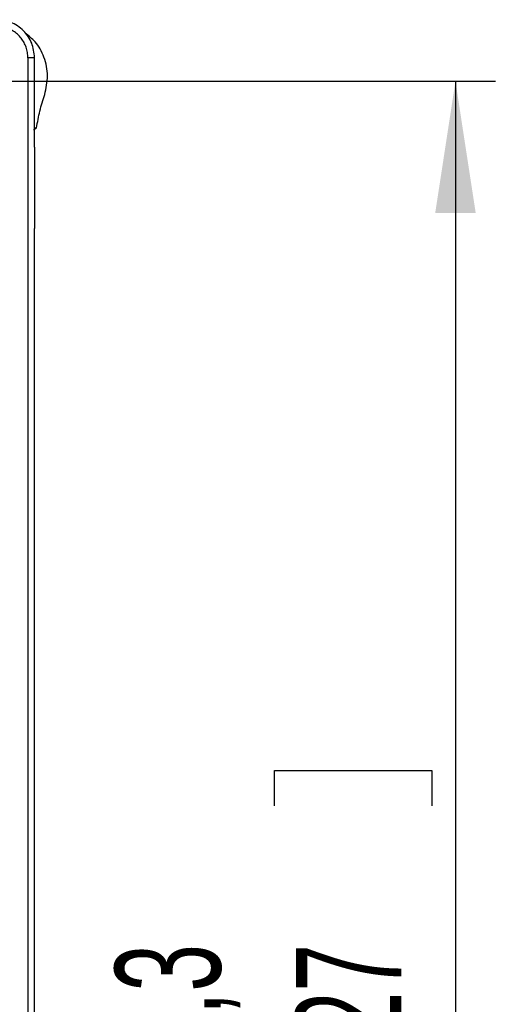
# Model space of a CAD drawing. Header units: millimetres. Extents: x 0 to 210, y 0 to 148.
# Tile 36 of 52: x 132.5 to 138.46, y 54.89 to 67.22. Entities that reach past the tile are written whole.
import ezdxf

# ---------------------------------------------------------------- set-up
doc = ezdxf.new("R2010")
doc.units = ezdxf.units.MM
doc.header["$LTSCALE"] = 0.5
doc.layers.add('FORMAT', color=7, linetype='Continuous')
doc.styles.add('SLDTEXTSTYLE0', font='TXT', dxfattribs={"width": 0.605})
doc.dimstyles.new('SLDDIMSTYLE6', dxfattribs={"dimtxt": 1.284159, "dimasz": 1.651, "dimexe": 0, "dimexo": 0.0625, "dimgap": 0.32104, "dimtad": 1, "dimdec": 1, "dimlfac": 6, "dimrnd": 1e-09, "dimzin": 12, "dimdsep": 46, "dimtxsty": 'SLDTEXTSTYLE0', "dimsah": 1, "dimcen": 0.09, "dimadec": 0, "dimazin": 3, "dimtfac": 1, "dimtdec": 1, "dimtofl": 0, "dimtmove": 0, "dimatfit": 3, "dimfxl": 0, "dimfrac": 2, "dimtolj": 1, "dimtzin": 12, "dimarcsym": 0})

# ---------------------------------------------------------------- blocks, each defined once
blk = doc.blocks.new('_D_18')
at = {"layer": 'FORMAT'}
for p, q in [((128.778, 66.447), (138.456, 66.447)), ((137.956, 66.447), (137.956, 43.895)), ((135.689, 57.376), (135.689, 57.817)), ((135.689, 57.817), (137.662, 57.817)), ((137.662, 57.817), (137.662, 57.376)), ((135.689, 52.966), (135.689, 52.525)), ((137.662, 52.525), (137.662, 52.966)), ((135.689, 52.525), (137.662, 52.525)), ((128.778, 43.895), (138.456, 43.895))]:
    blk.add_line(p, q, dxfattribs=at)
for points in [[(137.956, 66.447), (137.702, 64.796), (138.21, 64.796)], [(137.956, 43.895), (138.21, 45.546), (137.702, 45.546)]]:
    blk.add_solid(points, dxfattribs=at)
at = {"layer": 'FORMAT', "char_height": 1.3229, "attachment_point": 1, "rotation": 90, "style": 'SLDTEXTSTYLE0'}
for s, insert in [('135,3', (133.69, 52.966)), ('5,327', (135.956, 52.966))]:
    blk.add_mtext(s, dxfattribs=dict(at, insert=insert))

msp = doc.modelspace()

# ---------------------------------------------------------------- linework, layer by layer
at = {"color": 7, "linetype": 'Continuous', "lineweight": 25}
for p, q in [((132.59846, 66.741584), (132.59846, 43.648315)), ((132.681887, 66.741584), (132.59846, 66.741584)), ((132.681887, 65.620472), (132.681887, 66.741584)), ((132.666494, 65.83906), (132.706329, 65.86295)), ((132.681887, 65.86295), (132.706329, 65.86295)), ((132.681887, 65.620472), (132.681887, 64.602761)), ((132.681887, 45.787139), (132.681887, 64.602761))]:
    msp.add_line(p, q, dxfattribs=at)
for points, knots in [([(132.681887, 66.741584), (132.674794, 66.803778), (132.66061, 66.92815), (132.567669, 67.061656), (132.470143, 67.140938), (132.359627, 67.200604), (132.267413, 67.210525), (132.206887, 67.217037)], [0, 0, 0, 0, 0.249784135, 0.499503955, 0.630068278, 0.757186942, 1, 1, 1, 1]), ([(132.59846, 66.741584), (132.597402, 66.763313), (132.595256, 66.807396), (132.578218, 66.871393), (132.551165, 66.932262), (132.514425, 66.987207), (132.468628, 67.035681), (132.415795, 67.075303), (132.356609, 67.105886), (132.300732, 67.123409), (132.25023, 67.132198), (132.221393, 67.133138), (132.206887, 67.13361)], [0, 0, 0, 0, 0.105923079, 0.214901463, 0.3208270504, 0.4298301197, 0.535766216, 0.6447982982, 0.7505325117, 0.8593507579, 0.9292469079, 1, 1, 1, 1]), ([(132.808535, 66.281514), (132.826099, 66.358686), (132.8615, 66.514225), (132.811125, 66.746094), (132.71136, 66.936146), (132.607055, 67.01463), (132.562578, 67.048096)], [0, 0, 0, 0, 0.272629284, 0.549477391, 0.807892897, 1, 1, 1, 1]), ([(132.706329, 65.86295), (132.718891, 65.933538), (132.744104, 66.07522), (132.787007, 66.212586), (132.808535, 66.281514)], [0, 0, 0, 0, 0.498213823, 1, 1, 1, 1])]:
    msp.add_open_spline(points, degree=3, knots=knots, dxfattribs=at)

# ---------------------------------------------------------------- dimensions: what is measured, and where the dimension line sits
at = {"layer": 'FORMAT'}
dim = msp.add_linear_dim(base=(137.955567, 43.894809), p1=(128.777712, 66.446757), p2=(128.777712, 43.894809), angle=90, dimstyle='SLDDIMSTYLE6', dxfattribs=at)
dim.commit()
dim.dimension.update_dxf_attribs({"geometry": '_D_18', "text_midpoint": (137.955567, 55.170783), "dimtype": 160})

doc.saveas('drawing.dxf')
